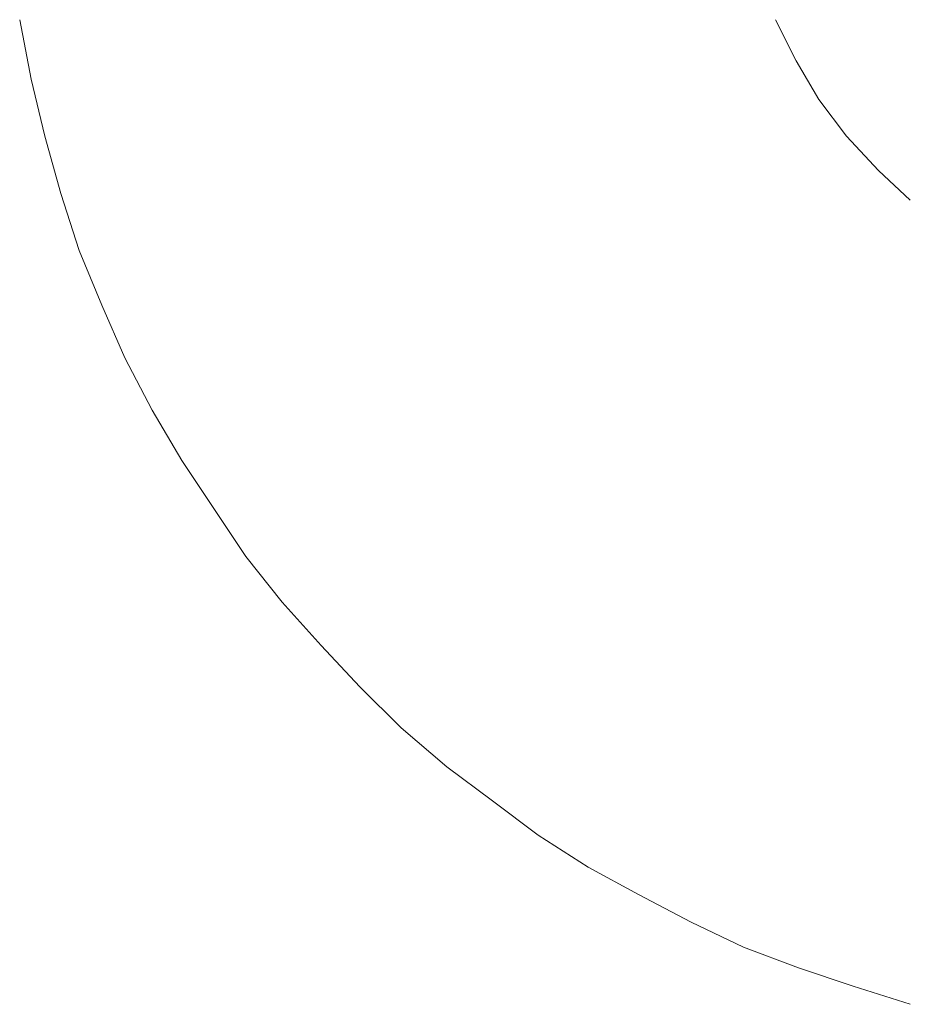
# Model space of a CAD drawing. Extents: x 261105 to 7565828, y -85627 to 5881792.
# Tile 85 of 116: x 365900 to 365913, y -24238 to -24224. Entities that reach past the tile are written whole.
import ezdxf

# ---------------------------------------------------------------- set-up
doc = ezdxf.new("R2010")
doc.units = 0
doc.header["$MEASUREMENT"] = 0
doc.layers.add('CZ-CI', color=140, linetype='Continuous', lineweight=9)

msp = doc.modelspace()

# ---------------------------------------------------------------- linework, layer by layer
at = {"layer": 'CZ-CI'}
for p, q in [((365900.346, -24225.125, -0.017), (365900.187, -24224.298, -0.017)), ((365900.346, -24225.125, -0.017), (365900.187, -24224.298, -0.017)), ((365900.346, -24225.125, -0.017), (365900.187, -24224.298, -0.017)), ((365900.346, -24225.125, -0.017), (365900.187, -24224.298, -0.017)), ((365900.346, -24225.125, -0.017), (365900.187, -24224.298, -0.017)), ((365900.346, -24225.125, -0.017), (365900.187, -24224.298, -0.017)), ((365900.346, -24225.125, -0.017), (365900.187, -24224.298, -0.017)), ((365900.346, -24225.125, -0.017), (365900.187, -24224.298, -0.017)), ((365900.346, -24225.125, -0.017), (365900.187, -24224.298, -0.017)), ((365900.346, -24225.125, -0.017), (365900.187, -24224.298, -0.017)), ((365900.346, -24225.125, -0.017), (365900.187, -24224.298, -0.017)), ((365900.346, -24225.125, -0.017), (365900.187, -24224.298, -0.017)), ((365900.346, -24225.125, -0.017), (365900.187, -24224.298, -0.017)), ((365900.346, -24225.125, -0.017), (365900.187, -24224.298, -0.017)), ((365900.346, -24225.125, -0.017), (365900.187, -24224.298, -0.017)), ((365900.346, -24225.125, -0.017), (365900.187, -24224.298, -0.017)), ((365900.346, -24225.125, -0.017), (365900.187, -24224.298, -0.017)), ((365900.346, -24225.125, -0.017), (365900.187, -24224.298, -0.017)), ((365900.346, -24225.125, -0.017), (365900.187, -24224.298, -0.017)), ((365900.346, -24225.125, -0.017), (365900.187, -24224.298, -0.017)), ((365900.346, -24225.125, -0.017), (365900.187, -24224.298, -0.017)), ((365900.346, -24225.125, -0.017), (365900.187, -24224.298, -0.017)), ((365900.346, -24225.125, -0.017), (365900.187, -24224.298, -0.017)), ((365900.346, -24225.125, -0.017), (365900.187, -24224.298, -0.017)), ((365910.997, -24224.87, -0.017), (365910.711, -24224.298, -0.017)), ((365910.997, -24224.87, -0.017), (365910.711, -24224.298, -0.017)), ((365910.997, -24224.87, -0.017), (365910.711, -24224.298, -0.017)), ((365910.997, -24224.87, -0.017), (365910.711, -24224.298, -0.017)), ((365910.997, -24224.87, -0.017), (365910.711, -24224.298, -0.017)), ((365910.997, -24224.87, -0.017), (365910.711, -24224.298, -0.017)), ((365910.997, -24224.87, -0.017), (365910.711, -24224.298, -0.017)), ((365910.997, -24224.87, -0.017), (365910.711, -24224.298, -0.017)), ((365910.997, -24224.87, -0.017), (365910.711, -24224.298, -0.017)), ((365910.997, -24224.87, -0.017), (365910.711, -24224.298, -0.017)), ((365910.997, -24224.87, -0.017), (365910.711, -24224.298, -0.017)), ((365910.997, -24224.87, -0.017), (365910.711, -24224.298, -0.017)), ((365910.997, -24224.87, -0.017), (365910.711, -24224.298, -0.017)), ((365910.997, -24224.87, -0.017), (365910.711, -24224.298, -0.017)), ((365910.997, -24224.87, -0.017), (365910.711, -24224.298, -0.017)), ((365910.997, -24224.87, -0.017), (365910.711, -24224.298, -0.017)), ((365910.997, -24224.87, -0.017), (365910.711, -24224.298, -0.017)), ((365910.997, -24224.87, -0.017), (365910.711, -24224.298, -0.017)), ((365910.997, -24224.87, -0.017), (365910.711, -24224.298, -0.017)), ((365910.997, -24224.87, -0.017), (365910.711, -24224.298, -0.017)), ((365910.997, -24224.87, -0.017), (365910.711, -24224.298, -0.017)), ((365910.997, -24224.87, -0.017), (365910.711, -24224.298, -0.017)), ((365910.997, -24224.87, -0.017), (365910.711, -24224.298, -0.017)), ((365910.997, -24224.87, -0.017), (365910.711, -24224.298, -0.017)), ((365911.315, -24225.411, -0.017), (365910.997, -24224.87, -0.017)), ((365911.315, -24225.411, -0.017), (365910.997, -24224.87, -0.017)), ((365911.315, -24225.411, -0.017), (365910.997, -24224.87, -0.017)), ((365911.315, -24225.411, -0.017), (365910.997, -24224.87, -0.017)), ((365911.315, -24225.411, -0.017), (365910.997, -24224.87, -0.017)), ((365911.315, -24225.411, -0.017), (365910.997, -24224.87, -0.017)), ((365911.315, -24225.411, -0.017), (365910.997, -24224.87, -0.017)), ((365911.315, -24225.411, -0.017), (365910.997, -24224.87, -0.017)), ((365911.315, -24225.411, -0.017), (365910.997, -24224.87, -0.017)), ((365911.315, -24225.411, -0.017), (365910.997, -24224.87, -0.017)), ((365911.315, -24225.411, -0.017), (365910.997, -24224.87, -0.017)), ((365911.315, -24225.411, -0.017), (365910.997, -24224.87, -0.017)), ((365911.315, -24225.411, -0.017), (365910.997, -24224.87, -0.017)), ((365911.315, -24225.411, -0.017), (365910.997, -24224.87, -0.017)), ((365911.315, -24225.411, -0.017), (365910.997, -24224.87, -0.017)), ((365911.315, -24225.411, -0.017), (365910.997, -24224.87, -0.017)), ((365911.315, -24225.411, -0.017), (365910.997, -24224.87, -0.017)), ((365911.315, -24225.411, -0.017), (365910.997, -24224.87, -0.017)), ((365911.315, -24225.411, -0.017), (365910.997, -24224.87, -0.017)), ((365911.315, -24225.411, -0.017), (365910.997, -24224.87, -0.017)), ((365911.315, -24225.411, -0.017), (365910.997, -24224.87, -0.017)), ((365911.315, -24225.411, -0.017), (365910.997, -24224.87, -0.017)), ((365911.315, -24225.411, -0.017), (365910.997, -24224.87, -0.017)), ((365911.315, -24225.411, -0.017), (365910.997, -24224.87, -0.017)), ((365900.537, -24225.92, -0.017), (365900.346, -24225.125, -0.017)), ((365900.537, -24225.92, -0.017), (365900.346, -24225.125, -0.017)), ((365900.537, -24225.92, -0.017), (365900.346, -24225.125, -0.017)), ((365900.537, -24225.92, -0.017), (365900.346, -24225.125, -0.017)), ((365900.537, -24225.92, -0.017), (365900.346, -24225.125, -0.017)), ((365900.537, -24225.92, -0.017), (365900.346, -24225.125, -0.017)), ((365900.537, -24225.92, -0.017), (365900.346, -24225.125, -0.017)), ((365900.537, -24225.92, -0.017), (365900.346, -24225.125, -0.017)), ((365900.537, -24225.92, -0.017), (365900.346, -24225.125, -0.017)), ((365900.537, -24225.92, -0.017), (365900.346, -24225.125, -0.017)), ((365900.537, -24225.92, -0.017), (365900.346, -24225.125, -0.017)), ((365900.537, -24225.92, -0.017), (365900.346, -24225.125, -0.017)), ((365900.537, -24225.92, -0.017), (365900.346, -24225.125, -0.017)), ((365900.537, -24225.92, -0.017), (365900.346, -24225.125, -0.017)), ((365900.537, -24225.92, -0.017), (365900.346, -24225.125, -0.017)), ((365900.537, -24225.92, -0.017), (365900.346, -24225.125, -0.017)), ((365900.537, -24225.92, -0.017), (365900.346, -24225.125, -0.017)), ((365900.537, -24225.92, -0.017), (365900.346, -24225.125, -0.017)), ((365900.537, -24225.92, -0.017), (365900.346, -24225.125, -0.017)), ((365900.537, -24225.92, -0.017), (365900.346, -24225.125, -0.017)), ((365900.537, -24225.92, -0.017), (365900.346, -24225.125, -0.017)), ((365900.537, -24225.92, -0.017), (365900.346, -24225.125, -0.017)), ((365900.537, -24225.92, -0.017), (365900.346, -24225.125, -0.017)), ((365900.537, -24225.92, -0.017), (365900.346, -24225.125, -0.017)), ((365911.697, -24225.92, -0.017), (365911.315, -24225.411, -0.017)), ((365911.697, -24225.92, -0.017), (365911.315, -24225.411, -0.017)), ((365911.697, -24225.92, -0.017), (365911.315, -24225.411, -0.017)), ((365911.697, -24225.92, -0.017), (365911.315, -24225.411, -0.017)), ((365911.697, -24225.92, -0.017), (365911.315, -24225.411, -0.017)), ((365911.697, -24225.92, -0.017), (365911.315, -24225.411, -0.017)), ((365911.697, -24225.92, -0.017), (365911.315, -24225.411, -0.017)), ((365911.697, -24225.92, -0.017), (365911.315, -24225.411, -0.017)), ((365911.697, -24225.92, -0.017), (365911.315, -24225.411, -0.017)), ((365911.697, -24225.92, -0.017), (365911.315, -24225.411, -0.017)), ((365911.697, -24225.92, -0.017), (365911.315, -24225.411, -0.017)), ((365911.697, -24225.92, -0.017), (365911.315, -24225.411, -0.017)), ((365911.697, -24225.92, -0.017), (365911.315, -24225.411, -0.017)), ((365911.697, -24225.92, -0.017), (365911.315, -24225.411, -0.017)), ((365911.697, -24225.92, -0.017), (365911.315, -24225.411, -0.017)), ((365911.697, -24225.92, -0.017), (365911.315, -24225.411, -0.017)), ((365911.697, -24225.92, -0.017), (365911.315, -24225.411, -0.017)), ((365911.697, -24225.92, -0.017), (365911.315, -24225.411, -0.017)), ((365911.697, -24225.92, -0.017), (365911.315, -24225.411, -0.017)), ((365911.697, -24225.92, -0.017), (365911.315, -24225.411, -0.017)), ((365911.697, -24225.92, -0.017), (365911.315, -24225.411, -0.017)), ((365911.697, -24225.92, -0.017), (365911.315, -24225.411, -0.017)), ((365911.697, -24225.92, -0.017), (365911.315, -24225.411, -0.017)), ((365911.697, -24225.92, -0.017), (365911.315, -24225.411, -0.017)), ((365900.759, -24226.715, -0.017), (365900.537, -24225.92, -0.017)), ((365900.759, -24226.715, -0.017), (365900.537, -24225.92, -0.017)), ((365900.759, -24226.715, -0.017), (365900.537, -24225.92, -0.017)), ((365900.759, -24226.715, -0.017), (365900.537, -24225.92, -0.017)), ((365900.759, -24226.715, -0.017), (365900.537, -24225.92, -0.017)), ((365900.759, -24226.715, -0.017), (365900.537, -24225.92, -0.017)), ((365900.759, -24226.715, -0.017), (365900.537, -24225.92, -0.017)), ((365900.759, -24226.715, -0.017), (365900.537, -24225.92, -0.017)), ((365900.759, -24226.715, -0.017), (365900.537, -24225.92, -0.017)), ((365900.759, -24226.715, -0.017), (365900.537, -24225.92, -0.017)), ((365900.759, -24226.715, -0.017), (365900.537, -24225.92, -0.017)), ((365900.759, -24226.715, -0.017), (365900.537, -24225.92, -0.017)), ((365900.759, -24226.715, -0.017), (365900.537, -24225.92, -0.017)), ((365900.759, -24226.715, -0.017), (365900.537, -24225.92, -0.017)), ((365900.759, -24226.715, -0.017), (365900.537, -24225.92, -0.017)), ((365900.759, -24226.715, -0.017), (365900.537, -24225.92, -0.017)), ((365900.759, -24226.715, -0.017), (365900.537, -24225.92, -0.017)), ((365900.759, -24226.715, -0.017), (365900.537, -24225.92, -0.017)), ((365900.759, -24226.715, -0.017), (365900.537, -24225.92, -0.017)), ((365900.759, -24226.715, -0.017), (365900.537, -24225.92, -0.017)), ((365900.759, -24226.715, -0.017), (365900.537, -24225.92, -0.017)), ((365900.759, -24226.715, -0.017), (365900.537, -24225.92, -0.017)), ((365900.759, -24226.715, -0.017), (365900.537, -24225.92, -0.017)), ((365900.759, -24226.715, -0.017), (365900.537, -24225.92, -0.017)), ((365912.142, -24226.397, -0.017), (365911.697, -24225.92, -0.017)), ((365912.142, -24226.397, -0.017), (365911.697, -24225.92, -0.017)), ((365912.142, -24226.397, -0.017), (365911.697, -24225.92, -0.017)), ((365912.142, -24226.397, -0.017), (365911.697, -24225.92, -0.017)), ((365912.142, -24226.397, -0.017), (365911.697, -24225.92, -0.017)), ((365912.142, -24226.397, -0.017), (365911.697, -24225.92, -0.017)), ((365912.142, -24226.397, -0.017), (365911.697, -24225.92, -0.017)), ((365912.142, -24226.397, -0.017), (365911.697, -24225.92, -0.017)), ((365912.142, -24226.397, -0.017), (365911.697, -24225.92, -0.017)), ((365912.142, -24226.397, -0.017), (365911.697, -24225.92, -0.017)), ((365912.142, -24226.397, -0.017), (365911.697, -24225.92, -0.017)), ((365912.142, -24226.397, -0.017), (365911.697, -24225.92, -0.017)), ((365912.142, -24226.397, -0.017), (365911.697, -24225.92, -0.017)), ((365912.142, -24226.397, -0.017), (365911.697, -24225.92, -0.017)), ((365912.142, -24226.397, -0.017), (365911.697, -24225.92, -0.017)), ((365912.142, -24226.397, -0.017), (365911.697, -24225.92, -0.017)), ((365912.142, -24226.397, -0.017), (365911.697, -24225.92, -0.017)), ((365912.142, -24226.397, -0.017), (365911.697, -24225.92, -0.017)), ((365912.142, -24226.397, -0.017), (365911.697, -24225.92, -0.017)), ((365912.142, -24226.397, -0.017), (365911.697, -24225.92, -0.017)), ((365912.142, -24226.397, -0.017), (365911.697, -24225.92, -0.017)), ((365912.142, -24226.397, -0.017), (365911.697, -24225.92, -0.017)), ((365912.142, -24226.397, -0.017), (365911.697, -24225.92, -0.017)), ((365912.142, -24226.397, -0.017), (365911.697, -24225.92, -0.017)), ((365912.587, -24226.81, -0.017), (365912.142, -24226.397, -0.017)), ((365912.587, -24226.81, -0.017), (365912.142, -24226.397, -0.017)), ((365912.587, -24226.81, -0.017), (365912.142, -24226.397, -0.017)), ((365912.587, -24226.81, -0.017), (365912.142, -24226.397, -0.017)), ((365912.587, -24226.81, -0.017), (365912.142, -24226.397, -0.017)), ((365912.587, -24226.81, -0.017), (365912.142, -24226.397, -0.017)), ((365912.587, -24226.81, -0.017), (365912.142, -24226.397, -0.017)), ((365912.587, -24226.81, -0.017), (365912.142, -24226.397, -0.017)), ((365912.587, -24226.81, -0.017), (365912.142, -24226.397, -0.017)), ((365912.587, -24226.81, -0.017), (365912.142, -24226.397, -0.017)), ((365912.587, -24226.81, -0.017), (365912.142, -24226.397, -0.017)), ((365912.587, -24226.81, -0.017), (365912.142, -24226.397, -0.017)), ((365912.587, -24226.81, -0.017), (365912.142, -24226.397, -0.017)), ((365912.587, -24226.81, -0.017), (365912.142, -24226.397, -0.017)), ((365912.587, -24226.81, -0.017), (365912.142, -24226.397, -0.017)), ((365912.587, -24226.81, -0.017), (365912.142, -24226.397, -0.017)), ((365912.587, -24226.81, -0.017), (365912.142, -24226.397, -0.017)), ((365912.587, -24226.81, -0.017), (365912.142, -24226.397, -0.017)), ((365912.587, -24226.81, -0.017), (365912.142, -24226.397, -0.017)), ((365912.587, -24226.81, -0.017), (365912.142, -24226.397, -0.017)), ((365912.587, -24226.81, -0.017), (365912.142, -24226.397, -0.017)), ((365912.587, -24226.81, -0.017), (365912.142, -24226.397, -0.017)), ((365912.587, -24226.81, -0.017), (365912.142, -24226.397, -0.017)), ((365912.587, -24226.81, -0.017), (365912.142, -24226.397, -0.017)), ((365901.013, -24227.509, -0.017), (365900.759, -24226.715, -0.017)), ((365901.013, -24227.509, -0.017), (365900.759, -24226.715, -0.017)), ((365901.013, -24227.509, -0.017), (365900.759, -24226.715, -0.017)), ((365901.013, -24227.509, -0.017), (365900.759, -24226.715, -0.017)), ((365901.013, -24227.509, -0.017), (365900.759, -24226.715, -0.017)), ((365901.013, -24227.509, -0.017), (365900.759, -24226.715, -0.017)), ((365901.013, -24227.509, -0.017), (365900.759, -24226.715, -0.017)), ((365901.013, -24227.509, -0.017), (365900.759, -24226.715, -0.017)), ((365901.013, -24227.509, -0.017), (365900.759, -24226.715, -0.017)), ((365901.013, -24227.509, -0.017), (365900.759, -24226.715, -0.017)), ((365901.013, -24227.509, -0.017), (365900.759, -24226.715, -0.017)), ((365901.013, -24227.509, -0.017), (365900.759, -24226.715, -0.017)), ((365901.013, -24227.509, -0.017), (365900.759, -24226.715, -0.017)), ((365901.013, -24227.509, -0.017), (365900.759, -24226.715, -0.017)), ((365901.013, -24227.509, -0.017), (365900.759, -24226.715, -0.017)), ((365901.013, -24227.509, -0.017), (365900.759, -24226.715, -0.017)), ((365901.013, -24227.509, -0.017), (365900.759, -24226.715, -0.017)), ((365901.013, -24227.509, -0.017), (365900.759, -24226.715, -0.017)), ((365901.013, -24227.509, -0.017), (365900.759, -24226.715, -0.017)), ((365901.013, -24227.509, -0.017), (365900.759, -24226.715, -0.017)), ((365901.013, -24227.509, -0.017), (365900.759, -24226.715, -0.017)), ((365901.013, -24227.509, -0.017), (365900.759, -24226.715, -0.017)), ((365901.013, -24227.509, -0.017), (365900.759, -24226.715, -0.017)), ((365901.013, -24227.509, -0.017), (365900.759, -24226.715, -0.017)), ((365901.331, -24228.273, -0.017), (365901.013, -24227.509, -0.017)), ((365901.331, -24228.273, -0.017), (365901.013, -24227.509, -0.017)), ((365901.331, -24228.273, -0.017), (365901.013, -24227.509, -0.017)), ((365901.331, -24228.273, -0.017), (365901.013, -24227.509, -0.017)), ((365901.331, -24228.273, -0.017), (365901.013, -24227.509, -0.017)), ((365901.331, -24228.273, -0.017), (365901.013, -24227.509, -0.017)), ((365901.331, -24228.273, -0.017), (365901.013, -24227.509, -0.017)), ((365901.331, -24228.273, -0.017), (365901.013, -24227.509, -0.017)), ((365901.331, -24228.273, -0.017), (365901.013, -24227.509, -0.017)), ((365901.331, -24228.273, -0.017), (365901.013, -24227.509, -0.017)), ((365901.331, -24228.273, -0.017), (365901.013, -24227.509, -0.017)), ((365901.331, -24228.273, -0.017), (365901.013, -24227.509, -0.017)), ((365901.331, -24228.273, -0.017), (365901.013, -24227.509, -0.017)), ((365901.331, -24228.273, -0.017), (365901.013, -24227.509, -0.017)), ((365901.331, -24228.273, -0.017), (365901.013, -24227.509, -0.017)), ((365901.331, -24228.273, -0.017), (365901.013, -24227.509, -0.017)), ((365901.331, -24228.273, -0.017), (365901.013, -24227.509, -0.017)), ((365901.331, -24228.273, -0.017), (365901.013, -24227.509, -0.017)), ((365901.331, -24228.273, -0.017), (365901.013, -24227.509, -0.017)), ((365901.331, -24228.273, -0.017), (365901.013, -24227.509, -0.017)), ((365901.331, -24228.273, -0.017), (365901.013, -24227.509, -0.017)), ((365901.331, -24228.273, -0.017), (365901.013, -24227.509, -0.017)), ((365901.331, -24228.273, -0.017), (365901.013, -24227.509, -0.017)), ((365901.331, -24228.273, -0.017), (365901.013, -24227.509, -0.017)), ((365901.649, -24229.004, -0.017), (365901.331, -24228.273, -0.017)), ((365901.649, -24229.004, -0.017), (365901.331, -24228.273, -0.017)), ((365901.649, -24229.004, -0.017), (365901.331, -24228.273, -0.017)), ((365901.649, -24229.004, -0.017), (365901.331, -24228.273, -0.017)), ((365901.649, -24229.004, -0.017), (365901.331, -24228.273, -0.017)), ((365901.649, -24229.004, -0.017), (365901.331, -24228.273, -0.017)), ((365901.649, -24229.004, -0.017), (365901.331, -24228.273, -0.017)), ((365901.649, -24229.004, -0.017), (365901.331, -24228.273, -0.017)), ((365901.649, -24229.004, -0.017), (365901.331, -24228.273, -0.017)), ((365901.649, -24229.004, -0.017), (365901.331, -24228.273, -0.017)), ((365901.649, -24229.004, -0.017), (365901.331, -24228.273, -0.017)), ((365901.649, -24229.004, -0.017), (365901.331, -24228.273, -0.017)), ((365901.649, -24229.004, -0.017), (365901.331, -24228.273, -0.017)), ((365901.649, -24229.004, -0.017), (365901.331, -24228.273, -0.017)), ((365901.649, -24229.004, -0.017), (365901.331, -24228.273, -0.017)), ((365901.649, -24229.004, -0.017), (365901.331, -24228.273, -0.017)), ((365901.649, -24229.004, -0.017), (365901.331, -24228.273, -0.017)), ((365901.649, -24229.004, -0.017), (365901.331, -24228.273, -0.017)), ((365901.649, -24229.004, -0.017), (365901.331, -24228.273, -0.017)), ((365901.649, -24229.004, -0.017), (365901.331, -24228.273, -0.017)), ((365901.649, -24229.004, -0.017), (365901.331, -24228.273, -0.017)), ((365901.649, -24229.004, -0.017), (365901.331, -24228.273, -0.017)), ((365901.649, -24229.004, -0.017), (365901.331, -24228.273, -0.017)), ((365901.649, -24229.004, -0.017), (365901.331, -24228.273, -0.017)), ((365902.031, -24229.735, -0.017), (365901.649, -24229.004, -0.017)), ((365902.031, -24229.735, -0.017), (365901.649, -24229.004, -0.017)), ((365902.031, -24229.735, -0.017), (365901.649, -24229.004, -0.017)), ((365902.031, -24229.735, -0.017), (365901.649, -24229.004, -0.017)), ((365902.031, -24229.735, -0.017), (365901.649, -24229.004, -0.017)), ((365902.031, -24229.735, -0.017), (365901.649, -24229.004, -0.017)), ((365902.031, -24229.735, -0.017), (365901.649, -24229.004, -0.017)), ((365902.031, -24229.735, -0.017), (365901.649, -24229.004, -0.017)), ((365902.031, -24229.735, -0.017), (365901.649, -24229.004, -0.017)), ((365902.031, -24229.735, -0.017), (365901.649, -24229.004, -0.017)), ((365902.031, -24229.735, -0.017), (365901.649, -24229.004, -0.017)), ((365902.031, -24229.735, -0.017), (365901.649, -24229.004, -0.017)), ((365902.031, -24229.735, -0.017), (365901.649, -24229.004, -0.017)), ((365902.031, -24229.735, -0.017), (365901.649, -24229.004, -0.017)), ((365902.031, -24229.735, -0.017), (365901.649, -24229.004, -0.017)), ((365902.031, -24229.735, -0.017), (365901.649, -24229.004, -0.017)), ((365902.031, -24229.735, -0.017), (365901.649, -24229.004, -0.017)), ((365902.031, -24229.735, -0.017), (365901.649, -24229.004, -0.017)), ((365902.031, -24229.735, -0.017), (365901.649, -24229.004, -0.017)), ((365902.031, -24229.735, -0.017), (365901.649, -24229.004, -0.017)), ((365902.031, -24229.735, -0.017), (365901.649, -24229.004, -0.017)), ((365902.031, -24229.735, -0.017), (365901.649, -24229.004, -0.017)), ((365902.031, -24229.735, -0.017), (365901.649, -24229.004, -0.017)), ((365902.031, -24229.735, -0.017), (365901.649, -24229.004, -0.017)), ((365902.444, -24230.435, -0.017), (365902.031, -24229.735, -0.017)), ((365902.444, -24230.435, -0.017), (365902.031, -24229.735, -0.017)), ((365902.444, -24230.435, -0.017), (365902.031, -24229.735, -0.017)), ((365902.444, -24230.435, -0.017), (365902.031, -24229.735, -0.017)), ((365902.444, -24230.435, -0.017), (365902.031, -24229.735, -0.017)), ((365902.444, -24230.435, -0.017), (365902.031, -24229.735, -0.017)), ((365902.444, -24230.435, -0.017), (365902.031, -24229.735, -0.017)), ((365902.444, -24230.435, -0.017), (365902.031, -24229.735, -0.017)), ((365902.444, -24230.435, -0.017), (365902.031, -24229.735, -0.017)), ((365902.444, -24230.435, -0.017), (365902.031, -24229.735, -0.017)), ((365902.444, -24230.435, -0.017), (365902.031, -24229.735, -0.017)), ((365902.444, -24230.435, -0.017), (365902.031, -24229.735, -0.017)), ((365902.444, -24230.435, -0.017), (365902.031, -24229.735, -0.017)), ((365902.444, -24230.435, -0.017), (365902.031, -24229.735, -0.017)), ((365902.444, -24230.435, -0.017), (365902.031, -24229.735, -0.017)), ((365902.444, -24230.435, -0.017), (365902.031, -24229.735, -0.017)), ((365902.444, -24230.435, -0.017), (365902.031, -24229.735, -0.017)), ((365902.444, -24230.435, -0.017), (365902.031, -24229.735, -0.017)), ((365902.444, -24230.435, -0.017), (365902.031, -24229.735, -0.017)), ((365902.444, -24230.435, -0.017), (365902.031, -24229.735, -0.017)), ((365902.444, -24230.435, -0.017), (365902.031, -24229.735, -0.017)), ((365902.444, -24230.435, -0.017), (365902.031, -24229.735, -0.017)), ((365902.444, -24230.435, -0.017), (365902.031, -24229.735, -0.017)), ((365902.444, -24230.435, -0.017), (365902.031, -24229.735, -0.017)), ((365902.889, -24231.102, -0.017), (365902.444, -24230.435, -0.017)), ((365902.889, -24231.102, -0.017), (365902.444, -24230.435, -0.017)), ((365902.889, -24231.102, -0.017), (365902.444, -24230.435, -0.017)), ((365902.889, -24231.102, -0.017), (365902.444, -24230.435, -0.017)), ((365902.889, -24231.102, -0.017), (365902.444, -24230.435, -0.017)), ((365902.889, -24231.102, -0.017), (365902.444, -24230.435, -0.017)), ((365902.889, -24231.102, -0.017), (365902.444, -24230.435, -0.017)), ((365902.889, -24231.102, -0.017), (365902.444, -24230.435, -0.017)), ((365902.889, -24231.102, -0.017), (365902.444, -24230.435, -0.017)), ((365902.889, -24231.102, -0.017), (365902.444, -24230.435, -0.017)), ((365902.889, -24231.102, -0.017), (365902.444, -24230.435, -0.017)), ((365902.889, -24231.102, -0.017), (365902.444, -24230.435, -0.017)), ((365902.889, -24231.102, -0.017), (365902.444, -24230.435, -0.017)), ((365902.889, -24231.102, -0.017), (365902.444, -24230.435, -0.017)), ((365902.889, -24231.102, -0.017), (365902.444, -24230.435, -0.017)), ((365902.889, -24231.102, -0.017), (365902.444, -24230.435, -0.017)), ((365902.889, -24231.102, -0.017), (365902.444, -24230.435, -0.017)), ((365902.889, -24231.102, -0.017), (365902.444, -24230.435, -0.017)), ((365902.889, -24231.102, -0.017), (365902.444, -24230.435, -0.017)), ((365902.889, -24231.102, -0.017), (365902.444, -24230.435, -0.017)), ((365902.889, -24231.102, -0.017), (365902.444, -24230.435, -0.017)), ((365902.889, -24231.102, -0.017), (365902.444, -24230.435, -0.017)), ((365902.889, -24231.102, -0.017), (365902.444, -24230.435, -0.017)), ((365902.889, -24231.102, -0.017), (365902.444, -24230.435, -0.017)), ((365903.335, -24231.77, -0.017), (365902.889, -24231.102, -0.017)), ((365903.335, -24231.77, -0.017), (365902.889, -24231.102, -0.017)), ((365903.335, -24231.77, -0.017), (365902.889, -24231.102, -0.017)), ((365903.335, -24231.77, -0.017), (365902.889, -24231.102, -0.017)), ((365903.335, -24231.77, -0.017), (365902.889, -24231.102, -0.017)), ((365903.335, -24231.77, -0.017), (365902.889, -24231.102, -0.017)), ((365903.335, -24231.77, -0.017), (365902.889, -24231.102, -0.017)), ((365903.335, -24231.77, -0.017), (365902.889, -24231.102, -0.017)), ((365903.335, -24231.77, -0.017), (365902.889, -24231.102, -0.017)), ((365903.335, -24231.77, -0.017), (365902.889, -24231.102, -0.017)), ((365903.335, -24231.77, -0.017), (365902.889, -24231.102, -0.017)), ((365903.335, -24231.77, -0.017), (365902.889, -24231.102, -0.017)), ((365903.335, -24231.77, -0.017), (365902.889, -24231.102, -0.017)), ((365903.335, -24231.77, -0.017), (365902.889, -24231.102, -0.017)), ((365903.335, -24231.77, -0.017), (365902.889, -24231.102, -0.017)), ((365903.335, -24231.77, -0.017), (365902.889, -24231.102, -0.017)), ((365903.335, -24231.77, -0.017), (365902.889, -24231.102, -0.017)), ((365903.335, -24231.77, -0.017), (365902.889, -24231.102, -0.017)), ((365903.335, -24231.77, -0.017), (365902.889, -24231.102, -0.017)), ((365903.335, -24231.77, -0.017), (365902.889, -24231.102, -0.017)), ((365903.335, -24231.77, -0.017), (365902.889, -24231.102, -0.017)), ((365903.335, -24231.77, -0.017), (365902.889, -24231.102, -0.017)), ((365903.335, -24231.77, -0.017), (365902.889, -24231.102, -0.017)), ((365903.335, -24231.77, -0.017), (365902.889, -24231.102, -0.017)), ((365903.843, -24232.406, -0.017), (365903.335, -24231.77, -0.017)), ((365903.843, -24232.406, -0.017), (365903.335, -24231.77, -0.017)), ((365903.843, -24232.406, -0.017), (365903.335, -24231.77, -0.017)), ((365903.843, -24232.406, -0.017), (365903.335, -24231.77, -0.017)), ((365903.843, -24232.406, -0.017), (365903.335, -24231.77, -0.017)), ((365903.843, -24232.406, -0.017), (365903.335, -24231.77, -0.017)), ((365903.843, -24232.406, -0.017), (365903.335, -24231.77, -0.017)), ((365903.843, -24232.406, -0.017), (365903.335, -24231.77, -0.017)), ((365903.843, -24232.406, -0.017), (365903.335, -24231.77, -0.017)), ((365903.843, -24232.406, -0.017), (365903.335, -24231.77, -0.017)), ((365903.843, -24232.406, -0.017), (365903.335, -24231.77, -0.017)), ((365903.843, -24232.406, -0.017), (365903.335, -24231.77, -0.017)), ((365903.843, -24232.406, -0.017), (365903.335, -24231.77, -0.017)), ((365903.843, -24232.406, -0.017), (365903.335, -24231.77, -0.017)), ((365903.843, -24232.406, -0.017), (365903.335, -24231.77, -0.017)), ((365903.843, -24232.406, -0.017), (365903.335, -24231.77, -0.017)), ((365903.843, -24232.406, -0.017), (365903.335, -24231.77, -0.017)), ((365903.843, -24232.406, -0.017), (365903.335, -24231.77, -0.017)), ((365903.843, -24232.406, -0.017), (365903.335, -24231.77, -0.017)), ((365903.843, -24232.406, -0.017), (365903.335, -24231.77, -0.017)), ((365903.843, -24232.406, -0.017), (365903.335, -24231.77, -0.017)), ((365903.843, -24232.406, -0.017), (365903.335, -24231.77, -0.017)), ((365903.843, -24232.406, -0.017), (365903.335, -24231.77, -0.017)), ((365903.843, -24232.406, -0.017), (365903.335, -24231.77, -0.017)), ((365904.384, -24233.01, -0.017), (365903.843, -24232.406, -0.017)), ((365904.384, -24233.01, -0.017), (365903.843, -24232.406, -0.017)), ((365904.384, -24233.01, -0.017), (365903.843, -24232.406, -0.017)), ((365904.384, -24233.01, -0.017), (365903.843, -24232.406, -0.017)), ((365904.384, -24233.01, -0.017), (365903.843, -24232.406, -0.017)), ((365904.384, -24233.01, -0.017), (365903.843, -24232.406, -0.017)), ((365904.384, -24233.01, -0.017), (365903.843, -24232.406, -0.017)), ((365904.384, -24233.01, -0.017), (365903.843, -24232.406, -0.017)), ((365904.384, -24233.01, -0.017), (365903.843, -24232.406, -0.017)), ((365904.384, -24233.01, -0.017), (365903.843, -24232.406, -0.017)), ((365904.384, -24233.01, -0.017), (365903.843, -24232.406, -0.017)), ((365904.384, -24233.01, -0.017), (365903.843, -24232.406, -0.017)), ((365904.384, -24233.01, -0.017), (365903.843, -24232.406, -0.017)), ((365904.384, -24233.01, -0.017), (365903.843, -24232.406, -0.017)), ((365904.384, -24233.01, -0.017), (365903.843, -24232.406, -0.017)), ((365904.384, -24233.01, -0.017), (365903.843, -24232.406, -0.017)), ((365904.384, -24233.01, -0.017), (365903.843, -24232.406, -0.017)), ((365904.384, -24233.01, -0.017), (365903.843, -24232.406, -0.017)), ((365904.384, -24233.01, -0.017), (365903.843, -24232.406, -0.017)), ((365904.384, -24233.01, -0.017), (365903.843, -24232.406, -0.017)), ((365904.384, -24233.01, -0.017), (365903.843, -24232.406, -0.017)), ((365904.384, -24233.01, -0.017), (365903.843, -24232.406, -0.017)), ((365904.384, -24233.01, -0.017), (365903.843, -24232.406, -0.017)), ((365904.384, -24233.01, -0.017), (365903.843, -24232.406, -0.017)), ((365904.924, -24233.583, -0.017), (365904.384, -24233.01, -0.017)), ((365904.924, -24233.583, -0.017), (365904.384, -24233.01, -0.017)), ((365904.924, -24233.583, -0.017), (365904.384, -24233.01, -0.017)), ((365904.924, -24233.583, -0.017), (365904.384, -24233.01, -0.017)), ((365904.924, -24233.583, -0.017), (365904.384, -24233.01, -0.017)), ((365904.924, -24233.583, -0.017), (365904.384, -24233.01, -0.017)), ((365904.924, -24233.583, -0.017), (365904.384, -24233.01, -0.017)), ((365904.924, -24233.583, -0.017), (365904.384, -24233.01, -0.017)), ((365904.924, -24233.583, -0.017), (365904.384, -24233.01, -0.017)), ((365904.924, -24233.583, -0.017), (365904.384, -24233.01, -0.017)), ((365904.924, -24233.583, -0.017), (365904.384, -24233.01, -0.017)), ((365904.924, -24233.583, -0.017), (365904.384, -24233.01, -0.017)), ((365904.924, -24233.583, -0.017), (365904.384, -24233.01, -0.017)), ((365904.924, -24233.583, -0.017), (365904.384, -24233.01, -0.017)), ((365904.924, -24233.583, -0.017), (365904.384, -24233.01, -0.017)), ((365904.924, -24233.583, -0.017), (365904.384, -24233.01, -0.017)), ((365904.924, -24233.583, -0.017), (365904.384, -24233.01, -0.017)), ((365904.924, -24233.583, -0.017), (365904.384, -24233.01, -0.017)), ((365904.924, -24233.583, -0.017), (365904.384, -24233.01, -0.017)), ((365904.924, -24233.583, -0.017), (365904.384, -24233.01, -0.017)), ((365904.924, -24233.583, -0.017), (365904.384, -24233.01, -0.017)), ((365904.924, -24233.583, -0.017), (365904.384, -24233.01, -0.017)), ((365904.924, -24233.583, -0.017), (365904.384, -24233.01, -0.017)), ((365904.924, -24233.583, -0.017), (365904.384, -24233.01, -0.017)), ((365905.497, -24234.155, -0.017), (365904.924, -24233.583, -0.017)), ((365905.497, -24234.155, -0.017), (365904.924, -24233.583, -0.017)), ((365905.497, -24234.155, -0.017), (365904.924, -24233.583, -0.017)), ((365905.497, -24234.155, -0.017), (365904.924, -24233.583, -0.017)), ((365905.497, -24234.155, -0.017), (365904.924, -24233.583, -0.017)), ((365905.497, -24234.155, -0.017), (365904.924, -24233.583, -0.017)), ((365905.497, -24234.155, -0.017), (365904.924, -24233.583, -0.017)), ((365905.497, -24234.155, -0.017), (365904.924, -24233.583, -0.017)), ((365905.497, -24234.155, -0.017), (365904.924, -24233.583, -0.017)), ((365905.497, -24234.155, -0.017), (365904.924, -24233.583, -0.017)), ((365905.497, -24234.155, -0.017), (365904.924, -24233.583, -0.017)), ((365905.497, -24234.155, -0.017), (365904.924, -24233.583, -0.017)), ((365905.497, -24234.155, -0.017), (365904.924, -24233.583, -0.017)), ((365905.497, -24234.155, -0.017), (365904.924, -24233.583, -0.017)), ((365905.497, -24234.155, -0.017), (365904.924, -24233.583, -0.017)), ((365905.497, -24234.155, -0.017), (365904.924, -24233.583, -0.017)), ((365905.497, -24234.155, -0.017), (365904.924, -24233.583, -0.017)), ((365905.497, -24234.155, -0.017), (365904.924, -24233.583, -0.017)), ((365905.497, -24234.155, -0.017), (365904.924, -24233.583, -0.017)), ((365905.497, -24234.155, -0.017), (365904.924, -24233.583, -0.017)), ((365905.497, -24234.155, -0.017), (365904.924, -24233.583, -0.017)), ((365905.497, -24234.155, -0.017), (365904.924, -24233.583, -0.017)), ((365905.497, -24234.155, -0.017), (365904.924, -24233.583, -0.017)), ((365905.497, -24234.155, -0.017), (365904.924, -24233.583, -0.017)), ((365906.133, -24234.695, -0.017), (365905.497, -24234.155, -0.017)), ((365906.133, -24234.695, -0.017), (365905.497, -24234.155, -0.017)), ((365906.133, -24234.695, -0.017), (365905.497, -24234.155, -0.017)), ((365906.133, -24234.695, -0.017), (365905.497, -24234.155, -0.017)), ((365906.133, -24234.695, -0.017), (365905.497, -24234.155, -0.017)), ((365906.133, -24234.695, -0.017), (365905.497, -24234.155, -0.017)), ((365906.133, -24234.695, -0.017), (365905.497, -24234.155, -0.017)), ((365906.133, -24234.695, -0.017), (365905.497, -24234.155, -0.017)), ((365906.133, -24234.695, -0.017), (365905.497, -24234.155, -0.017)), ((365906.133, -24234.695, -0.017), (365905.497, -24234.155, -0.017)), ((365906.133, -24234.695, -0.017), (365905.497, -24234.155, -0.017)), ((365906.133, -24234.695, -0.017), (365905.497, -24234.155, -0.017)), ((365906.133, -24234.695, -0.017), (365905.497, -24234.155, -0.017)), ((365906.133, -24234.695, -0.017), (365905.497, -24234.155, -0.017)), ((365906.133, -24234.695, -0.017), (365905.497, -24234.155, -0.017)), ((365906.133, -24234.695, -0.017), (365905.497, -24234.155, -0.017)), ((365906.133, -24234.695, -0.017), (365905.497, -24234.155, -0.017)), ((365906.133, -24234.695, -0.017), (365905.497, -24234.155, -0.017)), ((365906.133, -24234.695, -0.017), (365905.497, -24234.155, -0.017)), ((365906.133, -24234.695, -0.017), (365905.497, -24234.155, -0.017)), ((365906.133, -24234.695, -0.017), (365905.497, -24234.155, -0.017)), ((365906.133, -24234.695, -0.017), (365905.497, -24234.155, -0.017)), ((365906.133, -24234.695, -0.017), (365905.497, -24234.155, -0.017)), ((365906.133, -24234.695, -0.017), (365905.497, -24234.155, -0.017)), ((365906.769, -24235.172, -0.017), (365906.133, -24234.695, -0.017)), ((365906.769, -24235.172, -0.017), (365906.133, -24234.695, -0.017)), ((365906.769, -24235.172, -0.017), (365906.133, -24234.695, -0.017)), ((365906.769, -24235.172, -0.017), (365906.133, -24234.695, -0.017)), ((365906.769, -24235.172, -0.017), (365906.133, -24234.695, -0.017)), ((365906.769, -24235.172, -0.017), (365906.133, -24234.695, -0.017)), ((365906.769, -24235.172, -0.017), (365906.133, -24234.695, -0.017)), ((365906.769, -24235.172, -0.017), (365906.133, -24234.695, -0.017)), ((365906.769, -24235.172, -0.017), (365906.133, -24234.695, -0.017)), ((365906.769, -24235.172, -0.017), (365906.133, -24234.695, -0.017)), ((365906.769, -24235.172, -0.017), (365906.133, -24234.695, -0.017)), ((365906.769, -24235.172, -0.017), (365906.133, -24234.695, -0.017)), ((365906.769, -24235.172, -0.017), (365906.133, -24234.695, -0.017)), ((365906.769, -24235.172, -0.017), (365906.133, -24234.695, -0.017)), ((365906.769, -24235.172, -0.017), (365906.133, -24234.695, -0.017)), ((365906.769, -24235.172, -0.017), (365906.133, -24234.695, -0.017)), ((365906.769, -24235.172, -0.017), (365906.133, -24234.695, -0.017)), ((365906.769, -24235.172, -0.017), (365906.133, -24234.695, -0.017)), ((365906.769, -24235.172, -0.017), (365906.133, -24234.695, -0.017)), ((365906.769, -24235.172, -0.017), (365906.133, -24234.695, -0.017)), ((365906.769, -24235.172, -0.017), (365906.133, -24234.695, -0.017)), ((365906.769, -24235.172, -0.017), (365906.133, -24234.695, -0.017)), ((365906.769, -24235.172, -0.017), (365906.133, -24234.695, -0.017)), ((365906.769, -24235.172, -0.017), (365906.133, -24234.695, -0.017)), ((365907.404, -24235.649, -0.017), (365906.769, -24235.172, -0.017)), ((365907.404, -24235.649, -0.017), (365906.769, -24235.172, -0.017)), ((365907.404, -24235.649, -0.017), (365906.769, -24235.172, -0.017)), ((365907.404, -24235.649, -0.017), (365906.769, -24235.172, -0.017)), ((365907.404, -24235.649, -0.017), (365906.769, -24235.172, -0.017)), ((365907.404, -24235.649, -0.017), (365906.769, -24235.172, -0.017)), ((365907.404, -24235.649, -0.017), (365906.769, -24235.172, -0.017)), ((365907.404, -24235.649, -0.017), (365906.769, -24235.172, -0.017)), ((365907.404, -24235.649, -0.017), (365906.769, -24235.172, -0.017)), ((365907.404, -24235.649, -0.017), (365906.769, -24235.172, -0.017)), ((365907.404, -24235.649, -0.017), (365906.769, -24235.172, -0.017)), ((365907.404, -24235.649, -0.017), (365906.769, -24235.172, -0.017)), ((365907.404, -24235.649, -0.017), (365906.769, -24235.172, -0.017)), ((365907.404, -24235.649, -0.017), (365906.769, -24235.172, -0.017)), ((365907.404, -24235.649, -0.017), (365906.769, -24235.172, -0.017)), ((365907.404, -24235.649, -0.017), (365906.769, -24235.172, -0.017)), ((365907.404, -24235.649, -0.017), (365906.769, -24235.172, -0.017)), ((365907.404, -24235.649, -0.017), (365906.769, -24235.172, -0.017)), ((365907.404, -24235.649, -0.017), (365906.769, -24235.172, -0.017)), ((365907.404, -24235.649, -0.017), (365906.769, -24235.172, -0.017)), ((365907.404, -24235.649, -0.017), (365906.769, -24235.172, -0.017)), ((365907.404, -24235.649, -0.017), (365906.769, -24235.172, -0.017)), ((365907.404, -24235.649, -0.017), (365906.769, -24235.172, -0.017)), ((365907.404, -24235.649, -0.017), (365906.769, -24235.172, -0.017)), ((365908.104, -24236.094, -0.017), (365907.404, -24235.649, -0.017)), ((365908.104, -24236.094, -0.017), (365907.404, -24235.649, -0.017)), ((365908.104, -24236.094, -0.017), (365907.404, -24235.649, -0.017)), ((365908.104, -24236.094, -0.017), (365907.404, -24235.649, -0.017)), ((365908.104, -24236.094, -0.017), (365907.404, -24235.649, -0.017)), ((365908.104, -24236.094, -0.017), (365907.404, -24235.649, -0.017)), ((365908.104, -24236.094, -0.017), (365907.404, -24235.649, -0.017)), ((365908.104, -24236.094, -0.017), (365907.404, -24235.649, -0.017)), ((365908.104, -24236.094, -0.017), (365907.404, -24235.649, -0.017)), ((365908.104, -24236.094, -0.017), (365907.404, -24235.649, -0.017)), ((365908.104, -24236.094, -0.017), (365907.404, -24235.649, -0.017)), ((365908.104, -24236.094, -0.017), (365907.404, -24235.649, -0.017)), ((365908.104, -24236.094, -0.017), (365907.404, -24235.649, -0.017)), ((365908.104, -24236.094, -0.017), (365907.404, -24235.649, -0.017)), ((365908.104, -24236.094, -0.017), (365907.404, -24235.649, -0.017)), ((365908.104, -24236.094, -0.017), (365907.404, -24235.649, -0.017)), ((365908.104, -24236.094, -0.017), (365907.404, -24235.649, -0.017)), ((365908.104, -24236.094, -0.017), (365907.404, -24235.649, -0.017)), ((365908.104, -24236.094, -0.017), (365907.404, -24235.649, -0.017)), ((365908.104, -24236.094, -0.017), (365907.404, -24235.649, -0.017)), ((365908.104, -24236.094, -0.017), (365907.404, -24235.649, -0.017)), ((365908.104, -24236.094, -0.017), (365907.404, -24235.649, -0.017)), ((365908.104, -24236.094, -0.017), (365907.404, -24235.649, -0.017)), ((365908.104, -24236.094, -0.017), (365907.404, -24235.649, -0.017)), ((365908.804, -24236.476, -0.017), (365908.104, -24236.094, -0.017)), ((365908.804, -24236.476, -0.017), (365908.104, -24236.094, -0.017)), ((365908.804, -24236.476, -0.017), (365908.104, -24236.094, -0.017)), ((365908.804, -24236.476, -0.017), (365908.104, -24236.094, -0.017)), ((365908.804, -24236.476, -0.017), (365908.104, -24236.094, -0.017)), ((365908.804, -24236.476, -0.017), (365908.104, -24236.094, -0.017)), ((365908.804, -24236.476, -0.017), (365908.104, -24236.094, -0.017)), ((365908.804, -24236.476, -0.017), (365908.104, -24236.094, -0.017)), ((365908.804, -24236.476, -0.017), (365908.104, -24236.094, -0.017)), ((365908.804, -24236.476, -0.017), (365908.104, -24236.094, -0.017)), ((365908.804, -24236.476, -0.017), (365908.104, -24236.094, -0.017)), ((365908.804, -24236.476, -0.017), (365908.104, -24236.094, -0.017)), ((365908.804, -24236.476, -0.017), (365908.104, -24236.094, -0.017)), ((365908.804, -24236.476, -0.017), (365908.104, -24236.094, -0.017)), ((365908.804, -24236.476, -0.017), (365908.104, -24236.094, -0.017)), ((365908.804, -24236.476, -0.017), (365908.104, -24236.094, -0.017)), ((365908.804, -24236.476, -0.017), (365908.104, -24236.094, -0.017)), ((365908.804, -24236.476, -0.017), (365908.104, -24236.094, -0.017)), ((365908.804, -24236.476, -0.017), (365908.104, -24236.094, -0.017)), ((365908.804, -24236.476, -0.017), (365908.104, -24236.094, -0.017)), ((365908.804, -24236.476, -0.017), (365908.104, -24236.094, -0.017)), ((365908.804, -24236.476, -0.017), (365908.104, -24236.094, -0.017)), ((365908.804, -24236.476, -0.017), (365908.104, -24236.094, -0.017)), ((365908.804, -24236.476, -0.017), (365908.104, -24236.094, -0.017)), ((365909.535, -24236.858, -0.017), (365908.804, -24236.476, -0.017)), ((365909.535, -24236.858, -0.017), (365908.804, -24236.476, -0.017)), ((365909.535, -24236.858, -0.017), (365908.804, -24236.476, -0.017)), ((365909.535, -24236.858, -0.017), (365908.804, -24236.476, -0.017)), ((365909.535, -24236.858, -0.017), (365908.804, -24236.476, -0.017)), ((365909.535, -24236.858, -0.017), (365908.804, -24236.476, -0.017)), ((365909.535, -24236.858, -0.017), (365908.804, -24236.476, -0.017)), ((365909.535, -24236.858, -0.017), (365908.804, -24236.476, -0.017)), ((365909.535, -24236.858, -0.017), (365908.804, -24236.476, -0.017)), ((365909.535, -24236.858, -0.017), (365908.804, -24236.476, -0.017)), ((365909.535, -24236.858, -0.017), (365908.804, -24236.476, -0.017)), ((365909.535, -24236.858, -0.017), (365908.804, -24236.476, -0.017)), ((365909.535, -24236.858, -0.017), (365908.804, -24236.476, -0.017)), ((365909.535, -24236.858, -0.017), (365908.804, -24236.476, -0.017)), ((365909.535, -24236.858, -0.017), (365908.804, -24236.476, -0.017)), ((365909.535, -24236.858, -0.017), (365908.804, -24236.476, -0.017)), ((365909.535, -24236.858, -0.017), (365908.804, -24236.476, -0.017)), ((365909.535, -24236.858, -0.017), (365908.804, -24236.476, -0.017)), ((365909.535, -24236.858, -0.017), (365908.804, -24236.476, -0.017)), ((365909.535, -24236.858, -0.017), (365908.804, -24236.476, -0.017)), ((365909.535, -24236.858, -0.017), (365908.804, -24236.476, -0.017)), ((365909.535, -24236.858, -0.017), (365908.804, -24236.476, -0.017)), ((365909.535, -24236.858, -0.017), (365908.804, -24236.476, -0.017)), ((365909.535, -24236.858, -0.017), (365908.804, -24236.476, -0.017)), ((365910.266, -24237.207, -0.017), (365909.535, -24236.858, -0.017)), ((365910.266, -24237.207, -0.017), (365909.535, -24236.858, -0.017)), ((365910.266, -24237.207, -0.017), (365909.535, -24236.858, -0.017)), ((365910.266, -24237.207, -0.017), (365909.535, -24236.858, -0.017)), ((365910.266, -24237.207, -0.017), (365909.535, -24236.858, -0.017)), ((365910.266, -24237.207, -0.017), (365909.535, -24236.858, -0.017)), ((365910.266, -24237.207, -0.017), (365909.535, -24236.858, -0.017)), ((365910.266, -24237.207, -0.017), (365909.535, -24236.858, -0.017)), ((365910.266, -24237.207, -0.017), (365909.535, -24236.858, -0.017)), ((365910.266, -24237.207, -0.017), (365909.535, -24236.858, -0.017)), ((365910.266, -24237.207, -0.017), (365909.535, -24236.858, -0.017)), ((365910.266, -24237.207, -0.017), (365909.535, -24236.858, -0.017)), ((365910.266, -24237.207, -0.017), (365909.535, -24236.858, -0.017)), ((365910.266, -24237.207, -0.017), (365909.535, -24236.858, -0.017)), ((365910.266, -24237.207, -0.017), (365909.535, -24236.858, -0.017)), ((365910.266, -24237.207, -0.017), (365909.535, -24236.858, -0.017)), ((365910.266, -24237.207, -0.017), (365909.535, -24236.858, -0.017)), ((365910.266, -24237.207, -0.017), (365909.535, -24236.858, -0.017)), ((365910.266, -24237.207, -0.017), (365909.535, -24236.858, -0.017)), ((365910.266, -24237.207, -0.017), (365909.535, -24236.858, -0.017)), ((365910.266, -24237.207, -0.017), (365909.535, -24236.858, -0.017)), ((365910.266, -24237.207, -0.017), (365909.535, -24236.858, -0.017)), ((365910.266, -24237.207, -0.017), (365909.535, -24236.858, -0.017)), ((365910.266, -24237.207, -0.017), (365909.535, -24236.858, -0.017)), ((365911.029, -24237.493, -0.017), (365910.266, -24237.207, -0.017)), ((365911.029, -24237.493, -0.017), (365910.266, -24237.207, -0.017)), ((365911.029, -24237.493, -0.017), (365910.266, -24237.207, -0.017)), ((365911.029, -24237.493, -0.017), (365910.266, -24237.207, -0.017)), ((365911.029, -24237.493, -0.017), (365910.266, -24237.207, -0.017)), ((365911.029, -24237.493, -0.017), (365910.266, -24237.207, -0.017)), ((365911.029, -24237.493, -0.017), (365910.266, -24237.207, -0.017)), ((365911.029, -24237.493, -0.017), (365910.266, -24237.207, -0.017)), ((365911.029, -24237.493, -0.017), (365910.266, -24237.207, -0.017)), ((365911.029, -24237.493, -0.017), (365910.266, -24237.207, -0.017)), ((365911.029, -24237.493, -0.017), (365910.266, -24237.207, -0.017)), ((365911.029, -24237.493, -0.017), (365910.266, -24237.207, -0.017)), ((365911.029, -24237.493, -0.017), (365910.266, -24237.207, -0.017)), ((365911.029, -24237.493, -0.017), (365910.266, -24237.207, -0.017)), ((365911.029, -24237.493, -0.017), (365910.266, -24237.207, -0.017)), ((365911.029, -24237.493, -0.017), (365910.266, -24237.207, -0.017)), ((365911.029, -24237.493, -0.017), (365910.266, -24237.207, -0.017)), ((365911.029, -24237.493, -0.017), (365910.266, -24237.207, -0.017)), ((365911.029, -24237.493, -0.017), (365910.266, -24237.207, -0.017)), ((365911.029, -24237.493, -0.017), (365910.266, -24237.207, -0.017)), ((365911.029, -24237.493, -0.017), (365910.266, -24237.207, -0.017)), ((365911.029, -24237.493, -0.017), (365910.266, -24237.207, -0.017)), ((365911.029, -24237.493, -0.017), (365910.266, -24237.207, -0.017)), ((365911.029, -24237.493, -0.017), (365910.266, -24237.207, -0.017)), ((365911.792, -24237.748, -0.017), (365911.029, -24237.493, -0.017)), ((365911.792, -24237.748, -0.017), (365911.029, -24237.493, -0.017)), ((365911.792, -24237.748, -0.017), (365911.029, -24237.493, -0.017)), ((365911.792, -24237.748, -0.017), (365911.029, -24237.493, -0.017)), ((365911.792, -24237.748, -0.017), (365911.029, -24237.493, -0.017)), ((365911.792, -24237.748, -0.017), (365911.029, -24237.493, -0.017)), ((365911.792, -24237.748, -0.017), (365911.029, -24237.493, -0.017)), ((365911.792, -24237.748, -0.017), (365911.029, -24237.493, -0.017)), ((365911.792, -24237.748, -0.017), (365911.029, -24237.493, -0.017)), ((365911.792, -24237.748, -0.017), (365911.029, -24237.493, -0.017)), ((365911.792, -24237.748, -0.017), (365911.029, -24237.493, -0.017)), ((365911.792, -24237.748, -0.017), (365911.029, -24237.493, -0.017)), ((365911.792, -24237.748, -0.017), (365911.029, -24237.493, -0.017)), ((365911.792, -24237.748, -0.017), (365911.029, -24237.493, -0.017)), ((365911.792, -24237.748, -0.017), (365911.029, -24237.493, -0.017)), ((365911.792, -24237.748, -0.017), (365911.029, -24237.493, -0.017)), ((365911.792, -24237.748, -0.017), (365911.029, -24237.493, -0.017)), ((365911.792, -24237.748, -0.017), (365911.029, -24237.493, -0.017)), ((365911.792, -24237.748, -0.017), (365911.029, -24237.493, -0.017)), ((365911.792, -24237.748, -0.017), (365911.029, -24237.493, -0.017)), ((365911.792, -24237.748, -0.017), (365911.029, -24237.493, -0.017)), ((365911.792, -24237.748, -0.017), (365911.029, -24237.493, -0.017)), ((365911.792, -24237.748, -0.017), (365911.029, -24237.493, -0.017)), ((365911.792, -24237.748, -0.017), (365911.029, -24237.493, -0.017)), ((365912.587, -24238.002, -0.017), (365911.792, -24237.748, -0.017)), ((365912.587, -24238.002, -0.017), (365911.792, -24237.748, -0.017)), ((365912.587, -24238.002, -0.017), (365911.792, -24237.748, -0.017)), ((365912.587, -24238.002, -0.017), (365911.792, -24237.748, -0.017)), ((365912.587, -24238.002, -0.017), (365911.792, -24237.748, -0.017)), ((365912.587, -24238.002, -0.017), (365911.792, -24237.748, -0.017)), ((365912.587, -24238.002, -0.017), (365911.792, -24237.748, -0.017)), ((365912.587, -24238.002, -0.017), (365911.792, -24237.748, -0.017)), ((365912.587, -24238.002, -0.017), (365911.792, -24237.748, -0.017)), ((365912.587, -24238.002, -0.017), (365911.792, -24237.748, -0.017)), ((365912.587, -24238.002, -0.017), (365911.792, -24237.748, -0.017)), ((365912.587, -24238.002, -0.017), (365911.792, -24237.748, -0.017)), ((365912.587, -24238.002, -0.017), (365911.792, -24237.748, -0.017)), ((365912.587, -24238.002, -0.017), (365911.792, -24237.748, -0.017)), ((365912.587, -24238.002, -0.017), (365911.792, -24237.748, -0.017)), ((365912.587, -24238.002, -0.017), (365911.792, -24237.748, -0.017)), ((365912.587, -24238.002, -0.017), (365911.792, -24237.748, -0.017)), ((365912.587, -24238.002, -0.017), (365911.792, -24237.748, -0.017)), ((365912.587, -24238.002, -0.017), (365911.792, -24237.748, -0.017)), ((365912.587, -24238.002, -0.017), (365911.792, -24237.748, -0.017)), ((365912.587, -24238.002, -0.017), (365911.792, -24237.748, -0.017)), ((365912.587, -24238.002, -0.017), (365911.792, -24237.748, -0.017)), ((365912.587, -24238.002, -0.017), (365911.792, -24237.748, -0.017)), ((365912.587, -24238.002, -0.017), (365911.792, -24237.748, -0.017))]:
    msp.add_line(p, q, dxfattribs=at)

doc.saveas('drawing.dxf')
